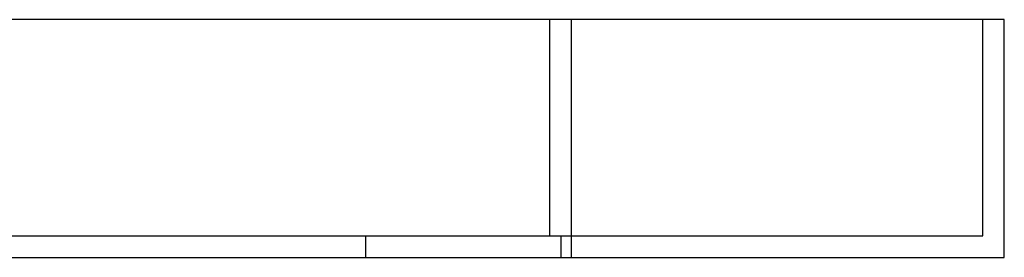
# Model space of a CAD drawing. Header units: millimetres. Extents: x -215 to 215, y -97 to 81.
# Tile 84 of 85: x 170 to 215, y 0 to 11. Entities that reach past the tile are written whole.
import ezdxf

# ---------------------------------------------------------------- set-up
doc = ezdxf.new("R2010")
doc.units = ezdxf.units.MM
doc.layers.add('MAIN-1', color=7, linetype='Continuous')
doc.layers.add('MAIN-2', color=7, linetype='Continuous')

msp = doc.modelspace()

# ---------------------------------------------------------------- linework, layer by layer
at = {"layer": 'MAIN-1'}
for p, q in [((195, 11), (-195, 11)), ((215, 11), (195, 11)), ((195, 0), (195, 11)), ((215, 0), (215, 11)), ((-195, 0), (195, 0)), ((195, 0), (215, 0))]:
    msp.add_line(p, q, dxfattribs=at)
at = {"layer": 'MAIN-2'}
for p, q in [((194, 1), (194, 11)), ((194, 1), (194, 11)), ((195, 0), (195, 11)), ((214, 11), (214, 11)), ((214, 1), (214, 11)), ((215, 11), (215, 11)), ((-194, 1), (194, 1)), ((185.5, 0), (185.5, 1)), ((185.5, 0), (185.5, 1)), ((194, 1), (214, 1)), ((194.5, 1), (194.5, 0)), ((194.5, 1), (194.5, 0)), ((214, 1), (214, 1)), ((215, 0), (215, 0))]:
    msp.add_line(p, q, dxfattribs=at)

doc.saveas('drawing.dxf')
